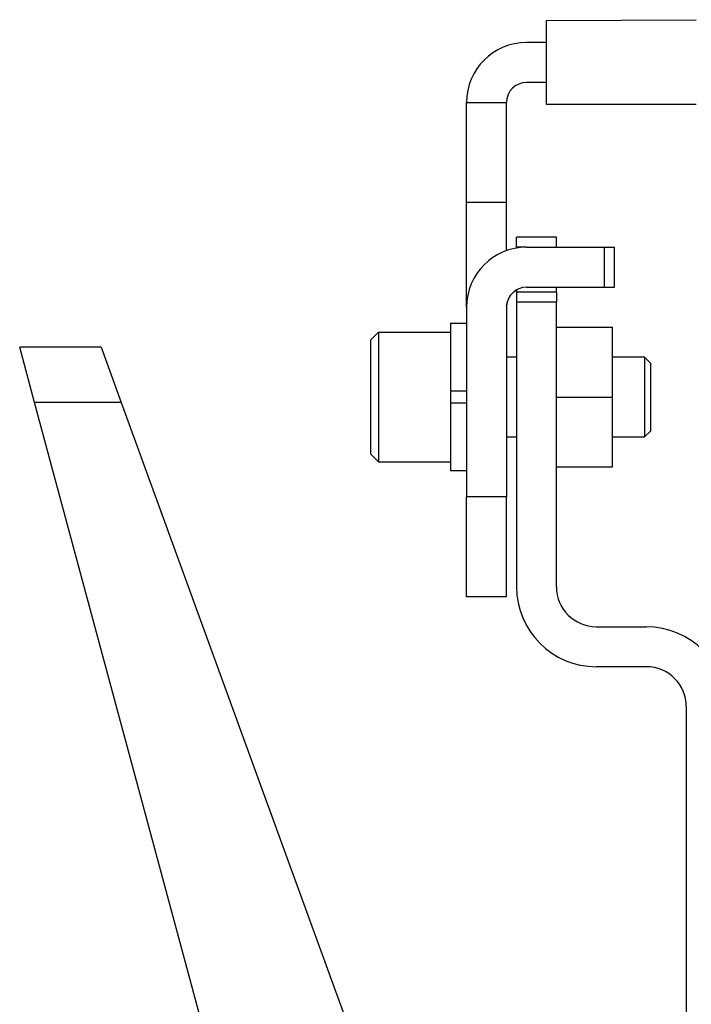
# Model space of a CAD drawing. Header units: millimetres. Extents: x -380.3 to -282.2, y 219.2 to 245.7.
# Tile 2 of 45: x -380.3 to -375.8, y 226.5 to 233. Entities that reach past the tile are written whole.
import ezdxf

# ---------------------------------------------------------------- set-up
doc = ezdxf.new("R2010")
doc.units = ezdxf.units.MM

# ---------------------------------------------------------------- blocks, each defined once
blk = doc.blocks.new('Aufnahmewinkel-kurz', base_point=(-5659.126, 3437.726))
at = {"color": 7, "linetype": 'Continuous'}
for p, q in [((-5651.126, 3493.226), (-5653.126, 3493.226)), ((-5651.126, 3489.226), (-5653.126, 3489.226)), ((-5659.126, 3477.226), (-5659.126, 3487.226)), ((-5659.126, 3487.226), (-5655.126, 3487.226)), ((-5655.126, 3477.226), (-5655.126, 3487.226)), ((-5659.126, 3466.726), (-5659.126, 3477.226)), ((-5655.126, 3472.376), (-5655.126, 3477.226)), ((-5653.126, 3472.726), (-5645.299, 3472.726)), ((-5645.299, 3472.726), (-5644.299, 3472.726)), ((-5644.299, 3468.726), (-5644.299, 3472.726)), ((-5654.467, 3468.182), (-5654.209, 3468.383)), ((-5653.126, 3468.726), (-5645.299, 3468.726)), ((-5645.299, 3468.726), (-5644.299, 3468.726)), ((-5655.12, 3466.891), (-5654.999, 3467.368)), ((-5654.867, 3467.668), (-5654.688, 3467.941)), ((-5659.126, 3466.726), (-5659.126, 3447.726)), ((-5655.126, 3466.726), (-5655.126, 3447.726)), ((-5659.126, 3437.726), (-5659.126, 3447.726)), ((-5655.126, 3437.726), (-5655.126, 3447.726)), ((-5655.126, 3437.726), (-5659.126, 3437.726))]:
    blk.add_line(p, q, dxfattribs=at)
at = {"color": 1, "linetype": 'Continuous'}
for p, q in [((-5659.126, 3477.226), (-5655.126, 3477.226)), ((-5645.299, 3468.726), (-5645.299, 3472.726)), ((-5655.126, 3447.726), (-5659.126, 3447.726))]:
    blk.add_line(p, q, dxfattribs=at)
at = {"color": 7, "linetype": 'Continuous'}
for centre, radius in [((-5653.126, 3487.226), 6), ((-5653.126, 3487.226), 2), ((-5653.126, 3466.726), 6), ((-5653.126, 3466.726), 2)]:
    blk.add_arc(centre, radius, 90, 180, dxfattribs=at)
blk = doc.blocks.new('Rohrbuegel-kurz', base_point=(-5651.126, 3476.231))
at = {"color": 7, "linetype": 'Continuous'}
for p, q in [((-5651.126, 3495.426), (-5636.126, 3495.509)), ((-5651.126, 3487.026), (-5651.126, 3495.426)), ((-5636.126, 3487.026), (-5651.126, 3487.026))]:
    blk.add_line(p, q, dxfattribs=at)
blk = doc.blocks.new('Rohrbuegel-kurz-geschw_', base_point=(-5659.126, 3437.726))
for name, p in [('Rohrbuegel-kurz', (-5651.126, 3476.231)), ('Aufnahmewinkel-kurz', (-5659.126, 3437.726))]:
    blk.add_blockref(name, p)
blk = doc.blocks.new('Haltebuegel-kurz', base_point=(-5659.126, 3437.726))
blk.add_blockref('Rohrbuegel-kurz-geschw_', (-5659.126, 3437.726))
blk = doc.blocks.new('Klemmhebel_L5_82737_0_2165-00-01-00-09_1__98', base_point=(-5703.854, 3358.726))
at = {"color": 7, "linetype": 'Continuous'}
for p, q in [((-5702.365, 3457.196), (-5703.854, 3462.726)), ((-5695.698, 3462.713), (-5703.854, 3462.726)), ((-5695.698, 3462.713), (-5693.69, 3457.196)), ((-5680.155, 3374.705), (-5702.365, 3457.196)), ((-5693.69, 3457.196), (-5663.666, 3374.705)), ((-5641.126, 3388.672), (-5637.126, 3388.726)), ((-5641.126, 3388.672), (-5641.126, 3358.91)), ((-5641.533, 3387.358), (-5641.203, 3388.112)), ((-5642.815, 3386.361), (-5642.091, 3386.753)), ((-5642.091, 3386.753), (-5641.533, 3387.358)), ((-5667.859, 3386.226), (-5643.626, 3386.226)), ((-5643.626, 3386.226), (-5642.815, 3386.361)), ((-5683.626, 3382.726), (-5683.626, 3364.726)), ((-5683.626, 3382.726), (-5682.315, 3382.726)), ((-5680.155, 3374.705), (-5679.628, 3372.747)), ((-5678.689, 3373.818), (-5679.031, 3373.726)), ((-5679.031, 3373.726), (-5678.856, 3373.774)), ((-5678.856, 3373.774), (-5678.689, 3373.818)), ((-5679.628, 3372.747), (-5676.527, 3361.226)), ((-5683.626, 3364.726), (-5677.469, 3364.726)), ((-5676.527, 3361.226), (-5643.626, 3361.226)), ((-5643.626, 3361.226), (-5642.815, 3361.09)), ((-5642.815, 3361.09), (-5642.091, 3360.699)), ((-5642.091, 3360.699), (-5641.533, 3360.093)), ((-5641.533, 3360.093), (-5641.203, 3359.339)), ((-5641.126, 3358.91), (-5641.126, 3358.726)), ((-5637.126, 3358.726), (-5641.126, 3358.726))]:
    blk.add_line(p, q, dxfattribs=at)
at = {"color": 1, "linetype": 'Continuous'}
for p, q in [((-5693.69, 3457.196), (-5702.365, 3457.196)), ((-5643.626, 3386.226), (-5643.626, 3361.226)), ((-5663.666, 3374.705), (-5680.155, 3374.705))]:
    blk.add_line(p, q, dxfattribs=at)
blk = doc.blocks.new('Zylinderschraube-DIN912-M8x20-P-P2R_2__102', base_point=(-5668.726, 3451.226))
at = {"color": 7, "linetype": 'Continuous'}
for p, q in [((-5667.926, 3464.226), (-5668.726, 3463.426)), ((-5668.726, 3463.426), (-5668.726, 3458.196)), ((-5667.926, 3464.226), (-5667.926, 3458.262)), ((-5667.926, 3464.226), (-5660.726, 3464.226)), ((-5654.126, 3461.726), (-5655.126, 3461.726)), ((-5641.326, 3461.726), (-5644.526, 3461.726)), ((-5641.326, 3461.726), (-5641.326, 3458.506)), ((-5641.326, 3461.726), (-5640.726, 3461.126)), ((-5640.726, 3461.126), (-5640.726, 3458.389)), ((-5641.326, 3458.506), (-5641.326, 3453.726)), ((-5668.726, 3458.196), (-5668.726, 3452.026)), ((-5667.926, 3458.262), (-5667.926, 3451.226)), ((-5660.726, 3458.262), (-5660.726, 3457.189)), ((-5640.726, 3458.389), (-5640.726, 3454.326)), ((-5655.126, 3453.726), (-5654.126, 3453.726)), ((-5644.526, 3453.726), (-5641.326, 3453.726)), ((-5640.726, 3454.326), (-5641.326, 3453.726)), ((-5667.926, 3451.226), (-5668.726, 3452.026)), ((-5667.926, 3451.226), (-5660.726, 3451.226))]:
    blk.add_line(p, q, dxfattribs=at)
blk = doc.blocks.new('Federring-DIN128-A8-FST-ZN-P2R_2__103', base_point=(-5660.726, 3450.326))
at = {"color": 7, "linetype": 'Continuous'}
for p, q in [((-5660.726, 3465.126), (-5660.726, 3458.326)), ((-5660.726, 3465.126), (-5659.126, 3465.126)), ((-5659.126, 3465.126), (-5659.126, 3458.326)), ((-5659.126, 3458.326), (-5660.726, 3458.326)), ((-5660.726, 3457.126), (-5660.726, 3450.326)), ((-5659.126, 3457.126), (-5660.726, 3457.126)), ((-5659.126, 3457.126), (-5659.126, 3450.326)), ((-5659.126, 3450.326), (-5660.726, 3450.326))]:
    blk.add_line(p, q, dxfattribs=at)
blk = doc.blocks.new('Schweißmutter-DIN929-M8__105', base_point=(-5650.126, 3450.726))
at = {"color": 7, "linetype": 'Continuous'}
for p, q in [((-5650.126, 3464.726), (-5644.526, 3464.726)), ((-5644.526, 3457.726), (-5644.526, 3464.726)), ((-5650.126, 3457.726), (-5644.526, 3457.726)), ((-5644.526, 3450.726), (-5644.526, 3457.726)), ((-5650.126, 3450.726), (-5644.526, 3450.726))]:
    blk.add_line(p, q, dxfattribs=at)
blk = doc.blocks.new('Buegelauge__106', base_point=(-5654.126, 3330.726))
at = {"color": 7, "linetype": 'Continuous'}
for p, q in [((-5654.126, 3472.726), (-5654.126, 3473.726)), ((-5650.126, 3473.726), (-5654.126, 3473.726)), ((-5650.126, 3472.726), (-5650.126, 3473.726)), ((-5654.126, 3468.428), (-5654.126, 3468.226)), ((-5650.126, 3468.226), (-5650.126, 3468.726)), ((-5654.126, 3468.226), (-5654.126, 3467.226)), ((-5650.126, 3468.226), (-5654.126, 3468.226)), ((-5650.126, 3468.226), (-5650.126, 3467.226)), ((-5654.126, 3467.226), (-5654.126, 3438.726)), ((-5650.126, 3438.726), (-5650.126, 3467.226)), ((-5646.126, 3434.726), (-5641.126, 3434.726)), ((-5641.126, 3430.726), (-5646.126, 3430.726)), ((-5637.126, 3426.726), (-5637.126, 3379.642))]:
    blk.add_line(p, q, dxfattribs=at)
at = {"color": 1, "linetype": 'Continuous'}
for p, q in [((-5653.126, 3472.726), (-5654.126, 3472.726)), ((-5650.126, 3467.226), (-5654.126, 3467.226))]:
    blk.add_line(p, q, dxfattribs=at)
at = {"color": 7, "linetype": 'Continuous'}
for centre, radius, start, end in [((-5646.126, 3438.726), 8, 180, 270), ((-5646.126, 3438.726), 4, 180, 270), ((-5641.126, 3426.726), 8, 360, 90), ((-5641.126, 3426.726), 4, 0, 90)]:
    blk.add_arc(centre, radius, start, end, dxfattribs=at)
blk = doc.blocks.new('Buegellager-mont___108', base_point=(-5654.126, 3330.726))
for name, p in [('Buegelauge__106', (-5654.126, 3330.726)), ('Schweißmutter-DIN929-M8__105', (-5650.126, 3450.726))]:
    blk.add_blockref(name, p)
blk = doc.blocks.new('Seitenteil-rechts-kpl___112', base_point=(-5703.854, 3295.826))
for name, p in [('Buegellager-mont___108', (-5654.126, 3330.726)), ('Federring-DIN128-A8-FST-ZN-P2R_2__103', (-5660.726, 3450.326)), ('Zylinderschraube-DIN912-M8x20-P-P2R_2__102', (-5668.726, 3451.226)), ('Klemmhebel_L5_82737_0_2165-00-01-00-09_1__98', (-5703.854, 3358.726))]:
    blk.add_blockref(name, p)
blk = doc.blocks.new('Gehaeuse-kpl___128', base_point=(-5703.854, 3295.826))
blk.add_blockref('Seitenteil-rechts-kpl___112', (-5703.854, 3295.826))
blk = doc.blocks.new('Montage-fuer-Funktionstest__129', base_point=(-5703.854, 3295.826))
blk.add_blockref('Gehaeuse-kpl___128', (-5703.854, 3295.826))
blk = doc.blocks.new('S360-C__137', base_point=(-5703.854, 3287.626))
for name, p in [('Haltebuegel-kurz', (-5659.126, 3437.726)), ('Montage-fuer-Funktionstest__129', (-5703.854, 3295.826))]:
    blk.add_blockref(name, p)
blk = doc.blocks.new('MB-obenB', base_point=(-4995, 3375))
blk.add_blockref('S360-C__137', (-5703.854, 3287.626))

msp = doc.modelspace()

# ---------------------------------------------------------------- block references
at = {"xscale": 0.06666666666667, "yscale": 0.06666666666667, "zscale": 0.06666666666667}
msp.add_blockref('MB-obenB', (-333, 225), dxfattribs=at)

doc.saveas('drawing.dxf')
